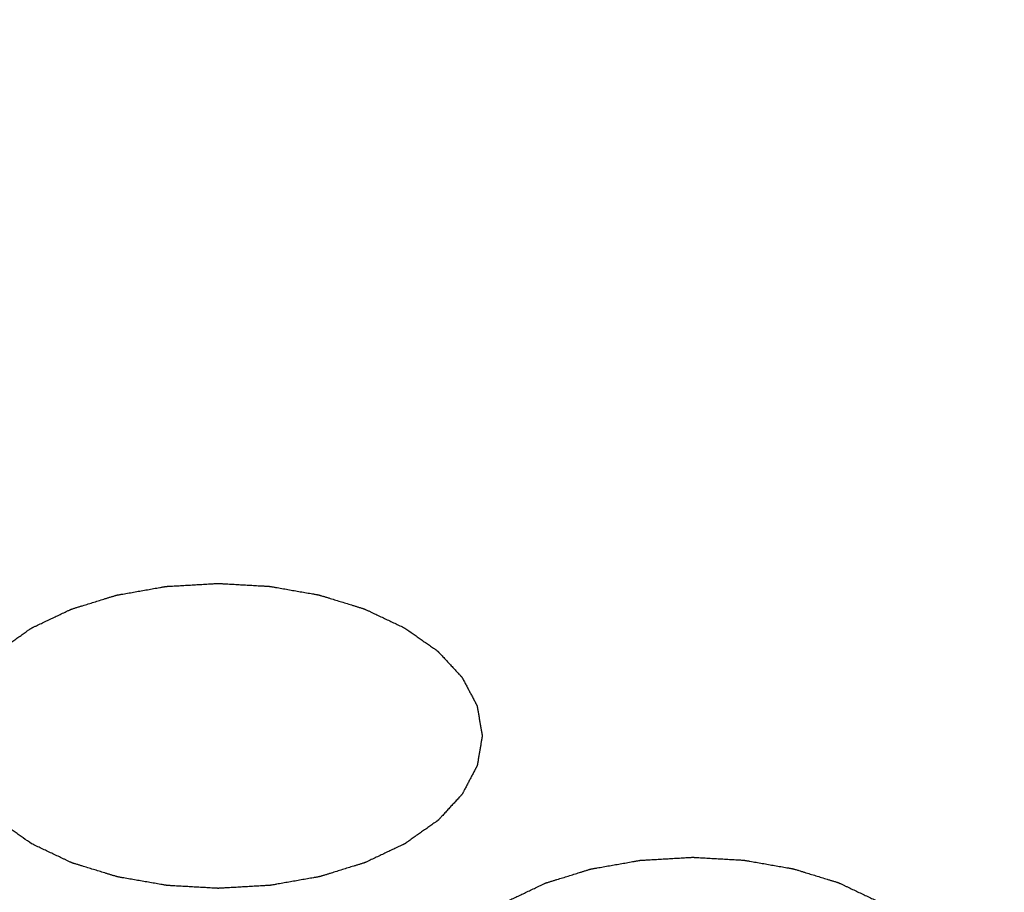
# Model space of a CAD drawing. Header units: millimetres. Extents: x 0 to 594, y 0 to 439.
# Tile 43 of 57: x 475.91 to 479.63, y 381.83 to 385.14. Entities that reach past the tile are written whole.
import ezdxf

# ---------------------------------------------------------------- set-up
doc = ezdxf.new("R2010")
doc.units = ezdxf.units.MM
doc.header["$LTSCALE"] = 32.67
doc.layers.get('0').update_dxf_attribs({"linetype": 'CONTINUOUS'})

msp = doc.modelspace()

# ---------------------------------------------------------------- linework, layer by layer
at = {"color": 7, "linetype": 'Continuous'}
for centre, radius, start, end in [((304.6601, 31.9553), 395.7174, 62.370452, 64.503982), ((304.4361, 31.752), 395.7982, 62.362549, 64.503734), ((306.2379, 35.469), 391.6369, 62.343767, 64.507643), ((304.6211, 31.8888), 395.6158, 62.369756, 64.50397), ((296.1163, 26.9971), 395.9859, 62.354467, 64.501005), ((296.1479, 27.0707), 395.7287, 62.375965, 64.501353), ((293.4881, 25.2385), 396.1024, 62.076348, 64.308318)]:
    msp.add_arc(centre, radius, start, end, dxfattribs=at)
at = {"color": 40, "linetype": 'Continuous'}
for points in [[(475.9507, 382.0181), (475.9404, 382.0254), (475.9249, 382.0362), (475.9042, 382.0508), (475.8888, 382.0616), (475.8758, 382.0707), (475.8655, 382.078), (475.8578, 382.0834), (475.85, 382.0888), (475.8436, 382.0934), (475.8384, 382.097), (475.8352, 382.0993), (475.8326, 382.1011), (475.8307, 382.1025), (475.8291, 382.1036), (475.8279, 382.1044), (475.8273, 382.1048), (475.8268, 382.1052), (475.8265, 382.1056), (475.826, 382.1061), (475.8251, 382.107), (475.8239, 382.1083), (475.8225, 382.1098), (475.8206, 382.1119), (475.8182, 382.1145), (475.8143, 382.1186), (475.8095, 382.1238), (475.8038, 382.13), (475.798, 382.1362), (475.7903, 382.1445), (475.7807, 382.1548), (475.7711, 382.1652), (475.7634, 382.1734), (475.7576, 382.1797), (475.7519, 382.1859), (475.7471, 382.191), (475.7432, 382.1952), (475.7408, 382.1978), (475.7389, 382.1998), (475.7375, 382.2014), (475.7363, 382.2027), (475.7354, 382.2036), (475.735, 382.2041), (475.7345, 382.2045), (475.7344, 382.2049), (475.7341, 382.2055), (475.7335, 382.2064), (475.7328, 382.2078), (475.7319, 382.2095), (475.7307, 382.2118), (475.7292, 382.2146), (475.7269, 382.2191), (475.7239, 382.2247), (475.7203, 382.2314), (475.7168, 382.2382), (475.712, 382.2471), (475.7061, 382.2584), (475.7001, 382.2696), (475.6954, 382.2786), (475.6918, 382.2853), (475.6882, 382.292), (475.6853, 382.2976), (475.6829, 382.3021), (475.6814, 382.3049), (475.6802, 382.3072), (475.6793, 382.3089), (475.6786, 382.3103), (475.678, 382.3112), (475.6778, 382.3118), (475.6775, 382.3122), (475.6775, 382.3127), (475.6773, 382.3133), (475.6772, 382.3143), (475.6769, 382.3158), (475.6766, 382.3176), (475.6762, 382.32), (475.6757, 382.3229), (475.6749, 382.3277), (475.6738, 382.3336), (475.6726, 382.3408), (475.6714, 382.3479), (475.6697, 382.3574), (475.6677, 382.3693), (475.6656, 382.3812), (475.664, 382.3907), (475.6627, 382.3978), (475.6615, 382.405), (475.6605, 382.4109), (475.6596, 382.4156), (475.6591, 382.4186), (475.6587, 382.421), (475.6584, 382.4228), (475.6582, 382.4243), (475.658, 382.4253), (475.6579, 382.4259), (475.6578, 382.4263), (475.6579, 382.4268), (475.658, 382.4274), (475.6581, 382.4284), (475.6584, 382.4299), (475.6587, 382.4316), (475.6591, 382.4339), (475.6596, 382.4369), (475.6604, 382.4415), (475.6614, 382.4474), (475.6626, 382.4544), (475.6637, 382.4614), (475.6653, 382.4707), (475.6673, 382.4824), (475.6693, 382.4941), (475.6709, 382.5034), (475.6721, 382.5105), (475.6733, 382.5175), (475.6743, 382.5233), (475.6751, 382.528), (475.6755, 382.5309), (475.6759, 382.5332), (475.6762, 382.535), (475.6765, 382.5364), (475.6767, 382.5375), (475.6768, 382.538), (475.6768, 382.5385), (475.6771, 382.5389), (475.6773, 382.5395), (475.6779, 382.5405), (475.6786, 382.5419), (475.6795, 382.5435), (475.6807, 382.5458), (475.6821, 382.5486), (475.6845, 382.5531), (475.6874, 382.5587), (475.6909, 382.5655), (475.6945, 382.5722), (475.6992, 382.5812), (475.705, 382.5924), (475.7109, 382.6037), (475.7156, 382.6126), (475.7191, 382.6194), (475.7227, 382.6261), (475.7256, 382.6317), (475.728, 382.6362), (475.7294, 382.6391), (475.7306, 382.6413), (475.7315, 382.643), (475.7322, 382.6444), (475.7327, 382.6454), (475.733, 382.6459), (475.7332, 382.6464), (475.7336, 382.6467), (475.7341, 382.6473), (475.7349, 382.6482), (475.7361, 382.6495), (475.7375, 382.651), (475.7395, 382.6531), (475.7418, 382.6557), (475.7457, 382.6598), (475.7504, 382.665), (475.7562, 382.6712), (475.7619, 382.6774), (475.7695, 382.6857), (475.7791, 382.6961), (475.7886, 382.7065), (475.7962, 382.7148), (475.802, 382.721), (475.8077, 382.7272), (475.8125, 382.7324), (475.8163, 382.7365), (475.8187, 382.7391), (475.8206, 382.7412), (475.822, 382.7427), (475.8232, 382.744), (475.824, 382.7449), (475.8245, 382.7455), (475.8248, 382.7459), (475.8254, 382.7462), (475.826, 382.7467), (475.8272, 382.7475), (475.8288, 382.7486), (475.8308, 382.75), (475.8334, 382.7519), (475.8367, 382.7542), (475.8419, 382.7579), (475.8485, 382.7625), (475.8563, 382.768), (475.8642, 382.7736), (475.8747, 382.781), (475.8878, 382.7902), (475.9009, 382.7995), (475.9114, 382.8069), (475.9192, 382.8124), (475.9271, 382.818), (475.9336, 382.8226), (475.9389, 382.8263), (475.9422, 382.8286), (475.9448, 382.8304), (475.9468, 382.8318), (475.9484, 382.833), (475.9497, 382.8339), (475.9506, 382.8346), (475.9519, 382.8351), (475.9534, 382.8359), (475.9554, 382.8368), (475.9578, 382.8379), (475.9609, 382.8394), (475.9648, 382.8413), (475.9711, 382.8443), (475.979, 382.848), (475.9884, 382.8525), (475.9978, 382.8569), (476.0104, 382.8629), (476.0261, 382.8704), (476.0449, 382.8793), (476.0607, 382.8867), (476.0732, 382.8927), (476.0811, 382.8964), (476.0874, 382.8994), (476.0921, 382.9016), (476.096, 382.9035), (476.0987, 382.9048), (476.1003, 382.9055), (476.1014, 382.9062), (476.1029, 382.9065), (476.1046, 382.9071), (476.1078, 382.908), (476.1122, 382.9094), (476.1176, 382.9111), (476.1248, 382.9133), (476.1337, 382.9161), (476.1481, 382.9205), (476.166, 382.9261), (476.1875, 382.9327), (476.209, 382.9394), (476.2269, 382.9449), (476.2412, 382.9494), (476.2502, 382.9521), (476.2574, 382.9544), (476.2627, 382.956), (476.2672, 382.9574), (476.2704, 382.9584), (476.2722, 382.9589), (476.2735, 382.9594), (476.275, 382.9596), (476.2769, 382.96), (476.2803, 382.9606), (476.2852, 382.9614), (476.291, 382.9624), (476.2988, 382.9638), (476.3085, 382.9655), (476.324, 382.9683), (476.3435, 382.9717), (476.3668, 382.9758), (476.3901, 382.9799), (476.4096, 382.9834), (476.4251, 382.9861), (476.4349, 382.9878), (476.4426, 382.9892), (476.4485, 382.9902), (476.4533, 382.9911), (476.4567, 382.9917), (476.4587, 382.992), (476.4601, 382.9923), (476.4617, 382.9924), (476.4637, 382.9925), (476.4673, 382.9927), (476.4725, 382.993), (476.4787, 382.9934), (476.4869, 382.9938), (476.4972, 382.9944), (476.5137, 382.9954), (476.5343, 382.9966), (476.559, 382.998), (476.5837, 382.9994), (476.6043, 383.0006), (476.6207, 383.0016), (476.631, 383.0021), (476.6393, 383.0026), (476.6454, 383.003), (476.6506, 383.0033), (476.6542, 383.0035), (476.6562, 383.0036), (476.6578, 383.0037), (476.6593, 383.0036), (476.6613, 383.0035), (476.6649, 383.0033), (476.6699, 383.003), (476.676, 383.0027), (476.6841, 383.0022), (476.6942, 383.0016), (476.7104, 383.0007), (476.7306, 382.9996), (476.7549, 382.9982), (476.7792, 382.9968), (476.7994, 382.9957), (476.8156, 382.9948), (476.8257, 382.9942), (476.8338, 382.9937), (476.8399, 382.9934), (476.8449, 382.9931), (476.8485, 382.9929), (476.8505, 382.9928), (476.852, 382.9927), (476.8535, 382.9924), (476.8554, 382.9921), (476.8588, 382.9915), (476.8637, 382.9907), (476.8695, 382.9896), (476.8773, 382.9883), (476.8871, 382.9866), (476.9026, 382.9839), (476.9221, 382.9805), (476.9454, 382.9764), (476.9688, 382.9723), (476.9883, 382.969), (477.0038, 382.9662), (477.0136, 382.9645), (477.0213, 382.9632), (477.0272, 382.9622), (477.032, 382.9613), (477.0355, 382.9607), (477.0374, 382.9604), (477.0389, 382.9602), (477.0402, 382.9597), (477.042, 382.9592), (477.0451, 382.9582), (477.0496, 382.9568), (477.055, 382.9552), (477.0622, 382.953), (477.0712, 382.9502), (477.0855, 382.9458), (477.1035, 382.9403), (477.125, 382.9337), (477.1466, 382.9271), (477.1645, 382.9216), (477.1789, 382.9172), (477.1878, 382.9144), (477.195, 382.9122), (477.2004, 382.9105), (477.2049, 382.9092), (477.208, 382.9082), (477.2098, 382.9076), (477.2112, 382.9073), (477.2124, 382.9067), (477.214, 382.9059), (477.2168, 382.9046), (477.2208, 382.9027), (477.2256, 382.9004), (477.232, 382.8974), (477.24, 382.8936), (477.2528, 382.8876), (477.2688, 382.88), (477.288, 382.8709), (477.3073, 382.8618), (477.3329, 382.8497), (477.3521, 382.8406), (477.3649, 382.8346)], [(477.3649, 382.8346), (477.3752, 382.8273), (477.3907, 382.8165), (477.4114, 382.8019), (477.4268, 382.7911), (477.4397, 382.782), (477.4501, 382.7747), (477.4578, 382.7693), (477.4655, 382.7639), (477.472, 382.7593), (477.4772, 382.7557), (477.4804, 382.7534), (477.483, 382.7516), (477.4849, 382.7502), (477.4865, 382.7491), (477.4877, 382.7483), (477.4883, 382.7479), (477.4888, 382.7475), (477.4891, 382.7471), (477.4896, 382.7466), (477.4905, 382.7457), (477.4917, 382.7444), (477.4931, 382.7429), (477.495, 382.7408), (477.4974, 382.7382), (477.5013, 382.7341), (477.5061, 382.7289), (477.5118, 382.7227), (477.5176, 382.7165), (477.5253, 382.7082), (477.5349, 382.6979), (477.5445, 382.6875), (477.5522, 382.6793), (477.5579, 382.673), (477.5637, 382.6668), (477.5685, 382.6617), (477.5724, 382.6575), (477.5748, 382.6549), (477.5767, 382.6529), (477.5781, 382.6513), (477.5793, 382.65), (477.5802, 382.6491), (477.5806, 382.6486), (477.581, 382.6482), (477.5812, 382.6478), (477.5815, 382.6472), (477.582, 382.6463), (477.5828, 382.6449), (477.5837, 382.6432), (477.5849, 382.6409), (477.5864, 382.6381), (477.5887, 382.6336), (477.5917, 382.628), (477.5953, 382.6213), (477.5988, 382.6145), (477.6036, 382.6056), (477.6095, 382.5943), (477.6155, 382.5831), (477.6202, 382.5741), (477.6238, 382.5674), (477.6274, 382.5607), (477.6303, 382.5551), (477.6327, 382.5506), (477.6342, 382.5478), (477.6354, 382.5455), (477.6363, 382.5438), (477.637, 382.5424), (477.6376, 382.5415), (477.6378, 382.5409), (477.6381, 382.5405), (477.6381, 382.54), (477.6383, 382.5394), (477.6384, 382.5384), (477.6387, 382.5369), (477.639, 382.5351), (477.6394, 382.5327), (477.6399, 382.5298), (477.6407, 382.525), (477.6418, 382.5191), (477.643, 382.5119), (477.6442, 382.5048), (477.6459, 382.4953), (477.6479, 382.4834), (477.65, 382.4715), (477.6516, 382.462), (477.6529, 382.4549), (477.6541, 382.4477), (477.6551, 382.4418), (477.6559, 382.4371), (477.6565, 382.4341), (477.6569, 382.4317), (477.6572, 382.4299), (477.6574, 382.4284), (477.6576, 382.4274), (477.6577, 382.4268), (477.6578, 382.4263), (477.6577, 382.4259), (477.6576, 382.4253), (477.6574, 382.4243), (477.6572, 382.4228), (477.6569, 382.4211), (477.6565, 382.4188), (477.656, 382.4158), (477.6552, 382.4112), (477.6542, 382.4053), (477.653, 382.3983), (477.6518, 382.3913), (477.6503, 382.382), (477.6483, 382.3703), (477.6463, 382.3586), (477.6447, 382.3493), (477.6435, 382.3422), (477.6423, 382.3352), (477.6413, 382.3294), (477.6405, 382.3247), (477.64, 382.3218), (477.6396, 382.3195), (477.6393, 382.3177), (477.6391, 382.3163), (477.6389, 382.3152), (477.6388, 382.3147), (477.6388, 382.3142), (477.6385, 382.3138), (477.6382, 382.3132), (477.6377, 382.3122), (477.637, 382.3108), (477.6361, 382.3092), (477.6349, 382.3069), (477.6335, 382.3041), (477.6311, 382.2996), (477.6282, 382.294), (477.6246, 382.2872), (477.6211, 382.2805), (477.6164, 382.2715), (477.6105, 382.2603), (477.6047, 382.249), (477.6, 382.2401), (477.5964, 382.2333), (477.5929, 382.2266), (477.59, 382.221), (477.5876, 382.2165), (477.5862, 382.2136), (477.585, 382.2114), (477.5841, 382.2097), (477.5834, 382.2083), (477.5829, 382.2073), (477.5826, 382.2068), (477.5824, 382.2063), (477.582, 382.206), (477.5815, 382.2054), (477.5807, 382.2045), (477.5795, 382.2032), (477.578, 382.2017), (477.5761, 382.1996), (477.5738, 382.197), (477.5699, 382.1929), (477.5652, 382.1877), (477.5594, 382.1815), (477.5537, 382.1753), (477.5461, 382.167), (477.5365, 382.1566), (477.527, 382.1462), (477.5194, 382.1379), (477.5136, 382.1317), (477.5079, 382.1255), (477.5031, 382.1203), (477.4993, 382.1162), (477.4969, 382.1136), (477.495, 382.1115), (477.4936, 382.11), (477.4924, 382.1087), (477.4916, 382.1078), (477.4911, 382.1072), (477.4908, 382.1068), (477.4902, 382.1065), (477.4896, 382.106), (477.4884, 382.1052), (477.4868, 382.1041), (477.4848, 382.1027), (477.4822, 382.1008), (477.4789, 382.0985), (477.4737, 382.0948), (477.4671, 382.0902), (477.4593, 382.0847), (477.4514, 382.0791), (477.4409, 382.0717), (477.4278, 382.0625), (477.4147, 382.0532), (477.4042, 382.0458), (477.3964, 382.0403), (477.3885, 382.0347), (477.3819, 382.0301), (477.3767, 382.0264), (477.3734, 382.0241), (477.3708, 382.0223), (477.3688, 382.0209), (477.3672, 382.0197), (477.3659, 382.0188), (477.365, 382.0181), (477.3637, 382.0176), (477.3622, 382.0168), (477.3602, 382.0159), (477.3578, 382.0148), (477.3547, 382.0133), (477.3508, 382.0114), (477.3445, 382.0084), (477.3366, 382.0047), (477.3272, 382.0002), (477.3178, 381.9958), (477.3052, 381.9898), (477.2895, 381.9823), (477.2706, 381.9734), (477.2549, 381.966), (477.2424, 381.96), (477.2345, 381.9563), (477.2282, 381.9533), (477.2235, 381.9511), (477.2196, 381.9492), (477.2168, 381.9479), (477.2153, 381.9472), (477.2141, 381.9465), (477.2127, 381.9462), (477.211, 381.9456), (477.2078, 381.9447), (477.2033, 381.9433), (477.198, 381.9416), (477.1908, 381.9394), (477.1818, 381.9366), (477.1675, 381.9322), (477.1496, 381.9266), (477.1281, 381.92), (477.1066, 381.9133), (477.0887, 381.9078), (477.0743, 381.9033), (477.0654, 381.9006), (477.0582, 381.8983), (477.0528, 381.8967), (477.0484, 381.8953), (477.0452, 381.8943), (477.0434, 381.8938), (477.0421, 381.8933), (477.0406, 381.8931), (477.0387, 381.8927), (477.0353, 381.8921), (477.0304, 381.8913), (477.0246, 381.8903), (477.0168, 381.8889), (477.0071, 381.8872), (476.9915, 381.8844), (476.9721, 381.881), (476.9488, 381.8769), (476.9254, 381.8728), (476.906, 381.8693), (476.8905, 381.8666), (476.8807, 381.8649), (476.873, 381.8635), (476.8671, 381.8625), (476.8623, 381.8616), (476.8589, 381.861), (476.8569, 381.8607), (476.8555, 381.8604), (476.8539, 381.8603), (476.8519, 381.8602), (476.8482, 381.86), (476.8431, 381.8597), (476.8369, 381.8593), (476.8287, 381.8589), (476.8184, 381.8583), (476.8019, 381.8573), (476.7813, 381.8561), (476.7566, 381.8547), (476.7319, 381.8533), (476.7113, 381.8521), (476.6949, 381.8511), (476.6846, 381.8506), (476.6763, 381.8501), (476.6702, 381.8497), (476.665, 381.8494), (476.6614, 381.8492), (476.6593, 381.8491), (476.6578, 381.849), (476.6563, 381.8491), (476.6543, 381.8492), (476.6507, 381.8494), (476.6457, 381.8497), (476.6396, 381.85), (476.6315, 381.8505), (476.6214, 381.8511), (476.6052, 381.852), (476.585, 381.8531), (476.5607, 381.8545), (476.5364, 381.8559), (476.5162, 381.857), (476.5, 381.8579), (476.4899, 381.8585), (476.4818, 381.859), (476.4757, 381.8593), (476.4706, 381.8596), (476.4671, 381.8598), (476.4651, 381.8599), (476.4635, 381.86), (476.4621, 381.8603), (476.4602, 381.8606), (476.4568, 381.8612), (476.4519, 381.862), (476.446, 381.8631), (476.4383, 381.8644), (476.4285, 381.8661), (476.413, 381.8688), (476.3935, 381.8722), (476.3701, 381.8763), (476.3468, 381.8804), (476.3273, 381.8837), (476.3118, 381.8865), (476.302, 381.8882), (476.2942, 381.8895), (476.2884, 381.8905), (476.2835, 381.8914), (476.2801, 381.892), (476.2782, 381.8923), (476.2767, 381.8925), (476.2754, 381.893), (476.2736, 381.8935), (476.2704, 381.8945), (476.266, 381.8959), (476.2606, 381.8975), (476.2534, 381.8997), (476.2444, 381.9025), (476.2301, 381.9069), (476.2121, 381.9124), (476.1906, 381.919), (476.169, 381.9256), (476.1511, 381.9311), (476.1367, 381.9355), (476.1277, 381.9383), (476.1206, 381.9405), (476.1152, 381.9422), (476.1107, 381.9435), (476.1075, 381.9445), (476.1058, 381.9451), (476.1044, 381.9454), (476.1032, 381.946), (476.1016, 381.9468), (476.0988, 381.9481), (476.0948, 381.95), (476.09, 381.9523), (476.0836, 381.9553), (476.0756, 381.9591), (476.0628, 381.9651), (476.0468, 381.9727), (476.0275, 381.9818), (476.0083, 381.9909), (475.9827, 382.003), (475.9635, 382.0121), (475.9507, 382.0181)], [(477.7467, 380.9812), (477.7364, 380.9884), (477.7209, 380.9993), (477.7003, 381.0138), (477.6848, 381.0247), (477.6719, 381.0338), (477.6616, 381.041), (477.6538, 381.0465), (477.6461, 381.0519), (477.6396, 381.0565), (477.6345, 381.0601), (477.6313, 381.0623), (477.6287, 381.0642), (477.6267, 381.0655), (477.6251, 381.0667), (477.624, 381.0674), (477.6234, 381.0679), (477.6228, 381.0682), (477.6225, 381.0686), (477.622, 381.0691), (477.6212, 381.0701), (477.62, 381.0713), (477.6185, 381.0729), (477.6166, 381.075), (477.6142, 381.0776), (477.6104, 381.0817), (477.6056, 381.0869), (477.5998, 381.0931), (477.5941, 381.0993), (477.5864, 381.1076), (477.5768, 381.1179), (477.5672, 381.1282), (477.5595, 381.1365), (477.5537, 381.1427), (477.5479, 381.1489), (477.5431, 381.1541), (477.5393, 381.1582), (477.5369, 381.1608), (477.535, 381.1629), (477.5335, 381.1644), (477.5323, 381.1657), (477.5315, 381.1666), (477.531, 381.1672), (477.5306, 381.1675), (477.5304, 381.168), (477.5301, 381.1685), (477.5296, 381.1695), (477.5289, 381.1709), (477.528, 381.1726), (477.5268, 381.1748), (477.5253, 381.1776), (477.5229, 381.1821), (477.5199, 381.1878), (477.5164, 381.1945), (477.5128, 381.2012), (477.5081, 381.2102), (477.5021, 381.2214), (477.4962, 381.2326), (477.4914, 381.2416), (477.4878, 381.2484), (477.4843, 381.2551), (477.4813, 381.2607), (477.4789, 381.2652), (477.4774, 381.268), (477.4763, 381.2702), (477.4754, 381.2719), (477.4746, 381.2733), (477.4741, 381.2743), (477.4738, 381.2749), (477.4735, 381.2753), (477.4735, 381.2757), (477.4734, 381.2763), (477.4732, 381.2774), (477.473, 381.2789), (477.4727, 381.2806), (477.4722, 381.283), (477.4717, 381.286), (477.4709, 381.2908), (477.4699, 381.2967), (477.4687, 381.3038), (477.4674, 381.311), (477.4658, 381.3205), (477.4637, 381.3324), (477.4617, 381.3442), (477.46, 381.3538), (477.4588, 381.3609), (477.4576, 381.368), (477.4565, 381.374), (477.4557, 381.3787), (477.4552, 381.3817), (477.4548, 381.3841), (477.4545, 381.3858), (477.4542, 381.3873), (477.454, 381.3884), (477.4539, 381.389), (477.4538, 381.3894), (477.4539, 381.3899), (477.454, 381.3904), (477.4542, 381.3915), (477.4544, 381.3929), (477.4547, 381.3947), (477.4551, 381.397), (477.4556, 381.3999), (477.4564, 381.4046), (477.4574, 381.4104), (477.4586, 381.4175), (477.4598, 381.4245), (477.4614, 381.4338), (477.4634, 381.4455), (477.4654, 381.4572), (477.4669, 381.4665), (477.4681, 381.4735), (477.4693, 381.4805), (477.4703, 381.4864), (477.4711, 381.491), (477.4716, 381.494), (477.472, 381.4963), (477.4723, 381.4981), (477.4726, 381.4995), (477.4727, 381.5005), (477.4728, 381.5011), (477.4729, 381.5016), (477.4731, 381.502), (477.4734, 381.5025), (477.4739, 381.5035), (477.4747, 381.5049), (477.4755, 381.5066), (477.4767, 381.5089), (477.4782, 381.5117), (477.4805, 381.5162), (477.4835, 381.5218), (477.487, 381.5285), (477.4905, 381.5353), (477.4952, 381.5443), (477.5011, 381.5555), (477.507, 381.5667), (477.5117, 381.5757), (477.5152, 381.5825), (477.5187, 381.5892), (477.5217, 381.5948), (477.524, 381.5993), (477.5255, 381.6021), (477.5267, 381.6044), (477.5275, 381.6061), (477.5283, 381.6075), (477.5288, 381.6084), (477.5291, 381.609), (477.5293, 381.6094), (477.5297, 381.6098), (477.5301, 381.6103), (477.531, 381.6112), (477.5322, 381.6125), (477.5336, 381.6141), (477.5355, 381.6162), (477.5379, 381.6188), (477.5417, 381.6229), (477.5465, 381.6281), (477.5522, 381.6343), (477.5579, 381.6405), (477.5656, 381.6488), (477.5751, 381.6592), (477.5847, 381.6695), (477.5923, 381.6778), (477.598, 381.684), (477.6038, 381.6903), (477.6085, 381.6954), (477.6123, 381.6996), (477.6147, 381.7022), (477.6166, 381.7042), (477.6181, 381.7058), (477.6193, 381.7071), (477.6201, 381.708), (477.6206, 381.7085), (477.6209, 381.7089), (477.6214, 381.7093), (477.6221, 381.7097), (477.6232, 381.7105), (477.6249, 381.7117), (477.6268, 381.7131), (477.6294, 381.7149), (477.6327, 381.7172), (477.638, 381.7209), (477.6445, 381.7256), (477.6524, 381.7311), (477.6602, 381.7366), (477.6707, 381.744), (477.6838, 381.7533), (477.6969, 381.7625), (477.7074, 381.7699), (477.7153, 381.7755), (477.7232, 381.781), (477.7297, 381.7856), (477.7349, 381.7893), (477.7382, 381.7916), (477.7408, 381.7935), (477.7428, 381.7949), (477.7444, 381.796), (477.7458, 381.797), (477.7467, 381.7977), (477.7479, 381.7982), (477.7495, 381.799), (477.7515, 381.7999), (477.7538, 381.801), (477.757, 381.8025), (477.7609, 381.8044), (477.7672, 381.8073), (477.775, 381.8111), (477.7844, 381.8155), (477.7939, 381.82), (477.8064, 381.826), (477.8221, 381.8334), (477.841, 381.8424), (477.8567, 381.8498), (477.8693, 381.8558), (477.8771, 381.8595), (477.8834, 381.8625), (477.8881, 381.8647), (477.8921, 381.8666), (477.8948, 381.8679), (477.8964, 381.8686), (477.8975, 381.8692), (477.8989, 381.8696), (477.9007, 381.8702), (477.9038, 381.8711), (477.9083, 381.8725), (477.9137, 381.8742), (477.9208, 381.8764), (477.9298, 381.8792), (477.9441, 381.8836), (477.9621, 381.8891), (477.9836, 381.8958), (478.0051, 381.9025), (478.023, 381.908), (478.0373, 381.9124), (478.0463, 381.9152), (478.0534, 381.9174), (478.0588, 381.9191), (478.0633, 381.9205), (478.0664, 381.9215), (478.0682, 381.922), (478.0695, 381.9225), (478.071, 381.9227), (478.073, 381.923), (478.0764, 381.9236), (478.0812, 381.9245), (478.0871, 381.9255), (478.0948, 381.9269), (478.1045, 381.9286), (478.1201, 381.9313), (478.1395, 381.9348), (478.1629, 381.9389), (478.1862, 381.943), (478.2056, 381.9464), (478.2212, 381.9492), (478.2309, 381.9509), (478.2387, 381.9523), (478.2445, 381.9533), (478.2494, 381.9542), (478.2528, 381.9548), (478.2547, 381.9551), (478.2562, 381.9554), (478.2577, 381.9554), (478.2598, 381.9556), (478.2634, 381.9558), (478.2685, 381.9561), (478.2747, 381.9564), (478.283, 381.9569), (478.2933, 381.9575), (478.3097, 381.9585), (478.3303, 381.9596), (478.355, 381.9611), (478.3797, 381.9625), (478.4003, 381.9637), (478.4168, 381.9646), (478.4271, 381.9652), (478.4353, 381.9657), (478.4415, 381.9661), (478.4466, 381.9663), (478.4502, 381.9666), (478.4523, 381.9667), (478.4539, 381.9668), (478.4554, 381.9667), (478.4574, 381.9666), (478.4609, 381.9664), (478.466, 381.9661), (478.4721, 381.9657), (478.4802, 381.9653), (478.4903, 381.9647), (478.5065, 381.9638), (478.5267, 381.9626), (478.551, 381.9613), (478.5752, 381.9599), (478.5955, 381.9587), (478.6117, 381.9578), (478.6218, 381.9573), (478.6299, 381.9568), (478.6359, 381.9565), (478.641, 381.9562), (478.6445, 381.956), (478.6466, 381.9558), (478.6481, 381.9558), (478.6495, 381.9555), (478.6515, 381.9552), (478.6549, 381.9546), (478.6598, 381.9537), (478.6656, 381.9527), (478.6734, 381.9514), (478.6831, 381.9497), (478.6987, 381.9469), (478.7181, 381.9436), (478.7415, 381.9395), (478.7649, 381.9354), (478.7843, 381.932), (478.7999, 381.9293), (478.8096, 381.9276), (478.8174, 381.9263), (478.8232, 381.9252), (478.8281, 381.9244), (478.8315, 381.9238), (478.8335, 381.9234), (478.835, 381.9232), (478.8363, 381.9228), (478.8381, 381.9222), (478.8412, 381.9213), (478.8457, 381.9199), (478.8511, 381.9182), (478.8583, 381.916), (478.8672, 381.9133), (478.8816, 381.9089), (478.8995, 381.9034), (478.9211, 381.8967), (478.9426, 381.8901), (478.9606, 381.8846), (478.9749, 381.8802), (478.9839, 381.8775), (478.9911, 381.8753), (478.9965, 381.8736), (479.001, 381.8722), (479.0041, 381.8713), (479.0059, 381.8707), (479.0073, 381.8703), (479.0084, 381.8697), (479.01, 381.869), (479.0128, 381.8676), (479.0168, 381.8658), (479.0217, 381.8635), (479.0281, 381.8605), (479.0361, 381.8567), (479.0489, 381.8506), (479.0649, 381.8431), (479.0841, 381.834), (479.1033, 381.8249), (479.1289, 381.8128), (479.1481, 381.8037), (479.161, 381.7977)]]:
    msp.add_open_spline(points, degree=3, knots=[0, 0, 0, 0, 0.015625, 0.023438, 0.03125, 0.039062, 0.042969, 0.046875, 0.050781, 0.054688, 0.056641, 0.058594, 0.05957, 0.060547, 0.061523, 0.062012, 0.062256, 0.0625, 0.062744, 0.062988, 0.063477, 0.064453, 0.06543, 0.066406, 0.068359, 0.070312, 0.074219, 0.078125, 0.082031, 0.085938, 0.09375, 0.101562, 0.105469, 0.109375, 0.113281, 0.117188, 0.119141, 0.121094, 0.12207, 0.123047, 0.124023, 0.124512, 0.124756, 0.125, 0.125244, 0.125488, 0.125977, 0.126953, 0.12793, 0.128906, 0.130859, 0.132812, 0.136719, 0.140625, 0.144531, 0.148438, 0.15625, 0.164062, 0.167969, 0.171875, 0.175781, 0.179688, 0.181641, 0.183594, 0.18457, 0.185547, 0.186523, 0.187012, 0.187256, 0.1875, 0.187744, 0.187988, 0.188477, 0.189453, 0.19043, 0.191406, 0.193359, 0.195312, 0.199219, 0.203125, 0.207031, 0.210938, 0.21875, 0.226562, 0.230469, 0.234375, 0.238281, 0.242188, 0.244141, 0.246094, 0.24707, 0.248047, 0.249023, 0.249512, 0.249756, 0.25, 0.250244, 0.250488, 0.250977, 0.251953, 0.25293, 0.253906, 0.255859, 0.257812, 0.261719, 0.265625, 0.269531, 0.273438, 0.28125, 0.289062, 0.292969, 0.296875, 0.300781, 0.304688, 0.306641, 0.308594, 0.30957, 0.310547, 0.311523, 0.312012, 0.312256, 0.3125, 0.312744, 0.312988, 0.313477, 0.314453, 0.31543, 0.316406, 0.318359, 0.320312, 0.324219, 0.328125, 0.332031, 0.335938, 0.34375, 0.351562, 0.355469, 0.359375, 0.363281, 0.367188, 0.369141, 0.371094, 0.37207, 0.373047, 0.374023, 0.374512, 0.374756, 0.375, 0.375244, 0.375488, 0.375977, 0.376953, 0.37793, 0.378906, 0.380859, 0.382812, 0.386719, 0.390625, 0.394531, 0.398438, 0.40625, 0.414062, 0.417969, 0.421875, 0.425781, 0.429688, 0.431641, 0.433594, 0.43457, 0.435547, 0.436523, 0.437012, 0.437256, 0.4375, 0.437744, 0.437988, 0.438477, 0.439453, 0.44043, 0.441406, 0.443359, 0.445312, 0.449219, 0.453125, 0.457031, 0.460938, 0.46875, 0.476562, 0.480469, 0.484375, 0.488281, 0.492188, 0.494141, 0.496094, 0.49707, 0.498047, 0.499023, 0.499512, 0.5, 0.500488, 0.500977, 0.501953, 0.50293, 0.503906, 0.505859, 0.507812, 0.511719, 0.515625, 0.519531, 0.523438, 0.53125, 0.539062, 0.546875, 0.550781, 0.554688, 0.556641, 0.558594, 0.560547, 0.561523, 0.562012, 0.5625, 0.562988, 0.563477, 0.564453, 0.566406, 0.568359, 0.570312, 0.574219, 0.578125, 0.585938, 0.59375, 0.601562, 0.609375, 0.613281, 0.617188, 0.619141, 0.621094, 0.623047, 0.624023, 0.624512, 0.625, 0.625488, 0.625977, 0.626953, 0.628906, 0.630859, 0.632812, 0.636719, 0.640625, 0.648438, 0.65625, 0.664062, 0.671875, 0.675781, 0.679688, 0.681641, 0.683594, 0.685547, 0.686523, 0.687012, 0.6875, 0.687988, 0.688477, 0.689453, 0.691406, 0.693359, 0.695312, 0.699219, 0.703125, 0.710938, 0.71875, 0.726562, 0.734375, 0.738281, 0.742188, 0.744141, 0.746094, 0.748047, 0.749023, 0.749512, 0.75, 0.750488, 0.750977, 0.751953, 0.753906, 0.755859, 0.757812, 0.761719, 0.765625, 0.773438, 0.78125, 0.789062, 0.796875, 0.800781, 0.804688, 0.806641, 0.808594, 0.810547, 0.811523, 0.812012, 0.8125, 0.812988, 0.813477, 0.814453, 0.816406, 0.818359, 0.820312, 0.824219, 0.828125, 0.835938, 0.84375, 0.851562, 0.859375, 0.863281, 0.867188, 0.869141, 0.871094, 0.873047, 0.874023, 0.874512, 0.875, 0.875488, 0.875977, 0.876953, 0.878906, 0.880859, 0.882812, 0.886719, 0.890625, 0.898438, 0.90625, 0.914062, 0.921875, 0.925781, 0.929688, 0.931641, 0.933594, 0.935547, 0.936523, 0.937012, 0.9375, 0.937988, 0.938477, 0.939453, 0.941406, 0.943359, 0.945312, 0.949219, 0.953125, 0.960938, 0.96875, 0.976562, 0.984375, 1, 1, 1, 1], dxfattribs=at)
at = {"color": 7, "linetype": 'Continuous'}
msp.add_open_spline([(520.5977, 349.6633), (515.9172, 352.8415), (497.5731, 364.8389), (478.3646, 375.5372), (463.6805, 382.5237)], degree=3, knots=[0, 0, 0, 0, 0.258112, 1, 1, 1, 1], dxfattribs=at)

doc.saveas('drawing.dxf')
